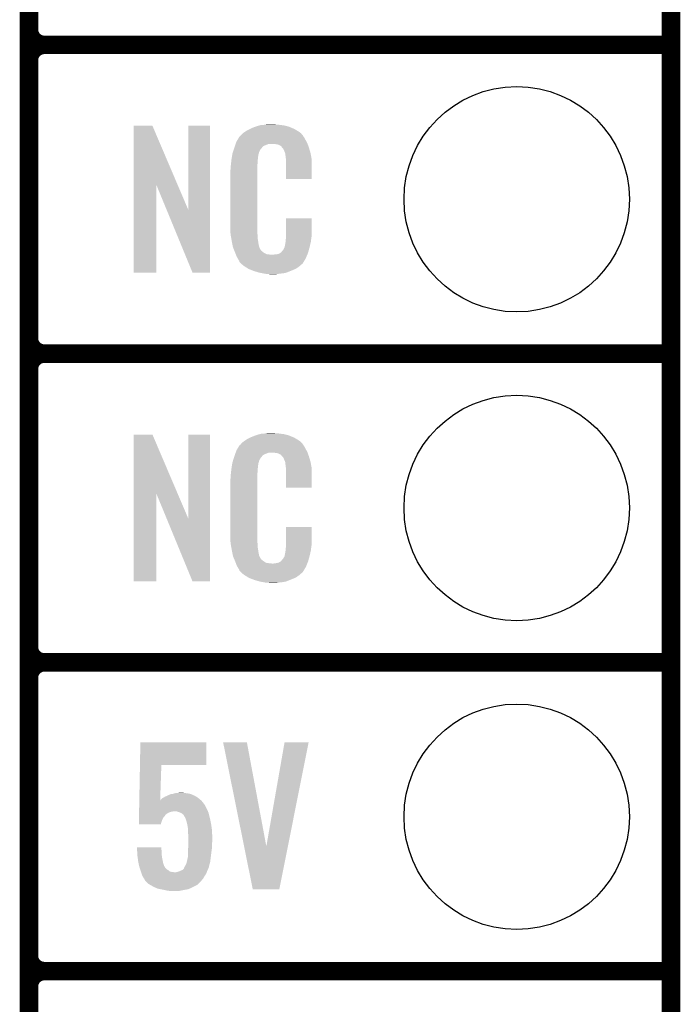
# Model space of a CAD drawing. Extents: x -1.3 to 24.2, y -3.9 to 53.4.
# Tile 10 of 31: x 18.8 to 24.2, y 1 to 9.1. Entities that reach past the tile are written whole.
import ezdxf

# ---------------------------------------------------------------- set-up
doc = ezdxf.new("R2010")
doc.units = 0
doc.layers.get('0').update_dxf_attribs({"linetype": 'CONTINUOUS'})
for name, color, linetype in [('RS485_ISOLATOR_5_CLICK_V100_GKO', 10, 'CONTINUOUS'), ('RS485_ISOLATOR_5_CLICK_V100_GTO', 9, 'CONTINUOUS'), ('RS485_ISOLATOR_5_CLICK_V100_GTS', 11, 'CONTINUOUS')]:
    doc.layers.add(name, color=color, linetype=linetype)

# ---------------------------------------------------------------- blocks, each defined once
blk = doc.blocks.new('ROUND_39')
blk.add_circle((0, 0), 0.9271)

msp = doc.modelspace()

# ---------------------------------------------------------------- linework, layer by layer
at = {"layer": 'RS485_ISOLATOR_5_CLICK_V100_GKO', "const_width": 0.1524}
msp.add_lwpolyline([(24.13, -1.27), (24.13, 51.054)], dxfattribs=at)
at = {"layer": 'RS485_ISOLATOR_5_CLICK_V100_GTO', "const_width": 0.1524}
for points in [[(18.8468, -0.5588), (18.8468, 18.3388)], [(18.8468, 9.017), (18.8468, 11.303)], [(18.9738, 8.89), (24.13, 8.89)], [(18.9738, 8.89), (24.13, 8.89)], [(18.8468, 6.477), (18.8468, 8.763)], [(18.9738, 6.35), (24.13, 6.35)], [(18.9738, 6.35), (24.13, 6.35)], [(18.8468, 3.937), (18.8468, 6.223)], [(18.9738, 3.81), (24.13, 3.81)], [(18.9738, 3.81), (24.13, 3.81)], [(18.8468, 1.397), (18.8468, 3.683)], [(18.9738, 1.27), (24.13, 1.27)], [(18.9738, 1.27), (24.13, 1.27)]]:
    msp.add_lwpolyline(points, dxfattribs=at)
for points in [[(18.8468, 9.017, 0.4142136), (18.9738, 8.89)], [(18.9738, 8.89, 0.4142136), (18.8468, 8.763)], [(18.9738, 8.89, 0.4142136), (18.8468, 8.763)], [(18.8468, 6.477, 0.4142136), (18.9738, 6.35)], [(18.9738, 6.35, 0.4142136), (18.8468, 6.223)], [(18.9738, 6.35, 0.4142136), (18.8468, 6.223)], [(18.8468, 3.937, 0.4142136), (18.9738, 3.81)], [(18.9738, 3.81, 0.4142136), (18.8468, 3.683)], [(18.9738, 3.81, 0.4142136), (18.8468, 3.683)], [(18.8468, 1.397, 0.4142136), (18.9738, 1.27)], [(18.9738, 1.27, 0.4142136), (18.8468, 1.143)], [(18.9738, 1.27, 0.4142136), (18.8468, 1.143)]]:
    msp.add_lwpolyline(points, format="xyb", dxfattribs=at)
at = {"layer": 'RS485_ISOLATOR_5_CLICK_V100_GTO'}
for points in [[(19.707872, 7.736728), (19.70788, 8.224506), (20.070862, 7.736728), (19.862804, 8.224506)], [(19.70788, 8.224506), (19.707882, 8.22452), (19.862804, 8.224506), (19.707882, 8.22452)], [(20.15744, 7.533748), (20.15746, 8.224498), (20.337766, 7.533748), (20.33778, 8.224498)], [(20.15746, 8.224498), (20.157462, 8.22452), (20.33778, 8.224498), (20.157462, 8.22452)], [(20.626618, 8.176262), (20.642582, 8.18642), (21.06676, 8.176262), (21.04983, 8.18642)], [(20.642582, 8.18642), (20.66798, 8.19912), (21.04983, 8.18642), (21.02866, 8.19912)], [(20.66798, 8.19912), (20.67814, 8.2042), (21.02866, 8.19912), (21.016324, 8.2042)], [(20.67814, 8.2042), (20.703538, 8.21436), (21.016324, 8.2042), (20.991652, 8.21436)], [(20.703538, 8.21436), (20.711158, 8.2169), (20.991652, 8.21436), (20.985482, 8.2169)], [(20.711158, 8.2169), (20.7264, 8.22198), (20.985482, 8.2169), (20.966432, 8.22198)], [(20.7264, 8.22198), (20.743334, 8.22706), (20.966432, 8.22198), (20.947382, 8.22706)], [(20.743334, 8.22706), (20.751802, 8.2296), (20.947382, 8.22706), (20.927062, 8.2296)], [(20.751802, 8.2296), (20.78228, 8.23214), (20.927062, 8.2296), (20.90674, 8.23214)], [(20.78228, 8.23214), (20.79752, 8.23468), (20.90674, 8.23214), (20.891502, 8.23468)], [(20.79752, 8.23468), (20.812762, 8.23722), (20.876262, 8.23468), (20.863562, 8.23722)], [(20.55368, 8.092442), (20.562644, 8.10768), (21.130952, 8.092442), (21.12264, 8.10768)], [(20.562644, 8.10768), (20.576094, 8.13054), (21.12264, 8.10768), (21.109942, 8.13054)], [(20.576094, 8.13054), (20.579086, 8.135622), (21.109942, 8.13054), (21.106132, 8.135622)], [(20.579086, 8.135622), (20.584162, 8.138164), (21.106132, 8.135622), (21.104224, 8.138164)], [(20.584162, 8.138164), (20.58619, 8.1407), (21.104224, 8.138164), (21.102322, 8.1407)], [(20.58619, 8.1407), (20.59025, 8.145776), (21.102322, 8.1407), (21.099782, 8.145776)], [(20.59025, 8.145776), (20.59432, 8.150862), (21.099782, 8.145776), (21.095424, 8.150862)], [(20.59432, 8.150862), (20.608834, 8.16356), (21.095424, 8.150862), (21.084542, 8.16356)], [(20.608834, 8.16356), (20.614642, 8.16864), (21.084542, 8.16356), (21.077432, 8.16864)], [(20.614642, 8.16864), (20.626618, 8.176262), (21.077432, 8.16864), (21.06676, 8.176262)], [(20.526272, 8.011158), (20.533492, 8.034018), (20.741638, 8.011158), (20.754338, 8.034018)], [(20.533492, 8.034018), (20.5359, 8.04164), (20.754338, 8.034018), (20.761958, 8.04164)], [(20.5359, 8.04164), (20.536788, 8.04418), (20.761958, 8.04164), (20.764498, 8.04418)], [(20.536788, 8.04418), (20.538564, 8.049256), (20.764498, 8.04418), (20.767038, 8.049256)], [(20.538564, 8.049256), (20.542122, 8.059418), (20.767038, 8.049256), (20.77974, 8.059418)], [(20.542122, 8.059418), (20.547454, 8.074658), (20.77974, 8.059418), (20.817836, 8.074658)], [(20.547454, 8.074658), (20.547456, 8.07466), (20.817836, 8.074658), (20.866098, 8.07466)], [(20.547456, 8.07466), (20.549232, 8.079738), (21.139694, 8.07466), (21.13788, 8.079738)], [(20.549232, 8.079738), (20.55368, 8.092442), (21.13788, 8.079738), (21.130952, 8.092442)], [(20.88388, 8.07212), (20.866098, 8.07466), (21.140602, 8.07212), (21.139694, 8.07466)], [(20.896578, 8.06958), (20.88388, 8.07212), (21.141508, 8.06958), (21.140602, 8.07212)], [(20.921974, 8.056882), (20.896578, 8.06958), (21.146044, 8.056882), (21.141508, 8.06958)], [(20.924518, 8.051804), (20.921974, 8.056882), (21.147856, 8.051804), (21.146044, 8.056882)], [(20.931054, 8.04418), (20.924518, 8.051804), (21.150578, 8.04418), (21.147856, 8.051804)], [(20.939758, 8.034022), (20.931054, 8.04418), (21.153568, 8.034022), (21.150578, 8.04418)], [(20.94992, 8.01116), (20.939758, 8.034022), (21.160292, 8.01116), (21.153568, 8.034022)], [(20.5105, 7.92226), (20.512756, 7.942578), (20.72894, 7.92226), (20.72894, 7.942578)], [(20.512756, 7.942578), (20.51304, 7.94512), (20.72894, 7.942578), (20.729448, 7.94512)], [(20.51304, 7.94512), (20.514642, 7.955278), (20.729448, 7.94512), (20.73148, 7.955278)], [(20.514642, 7.955278), (20.516648, 7.967978), (20.73148, 7.955278), (20.73148, 7.967978)], [(20.516648, 7.967978), (20.518252, 7.978138), (20.73148, 7.967978), (20.73402, 7.978138)], [(20.518252, 7.978138), (20.519054, 7.983218), (20.73402, 7.978138), (20.73402, 7.983218)], [(20.519054, 7.983218), (20.52066, 7.993382), (20.73402, 7.983218), (20.73679, 7.993382)], [(20.52066, 7.993382), (20.526272, 8.011158), (20.73679, 7.993382), (20.741638, 8.011158)], [(20.953984, 8.001002), (20.94992, 8.01116), (21.16328, 8.001002), (21.160292, 8.01116)], [(20.954998, 7.998464), (20.953984, 8.001002), (21.163764, 7.998464), (21.16328, 8.001002)], [(20.955, 7.990842), (20.954998, 7.998464), (21.165216, 7.990842), (21.163764, 7.998464)], [(20.95754, 7.978138), (20.955, 7.990842), (21.167636, 7.978138), (21.165216, 7.990842)], [(20.96008, 7.96036), (20.95754, 7.978138), (21.171022, 7.96036), (21.167636, 7.978138)], [(20.961058, 7.947658), (20.96008, 7.96036), (21.17344, 7.947658), (21.171022, 7.96036)], [(20.96262, 7.92734), (20.961058, 7.947658), (21.173436, 7.92734), (21.17344, 7.947658)], [(20.50288, 7.851142), (20.50542, 7.863842), (20.7264, 7.851142), (20.7264, 7.863842)], [(20.50542, 7.88162), (20.50796, 7.8994), (20.7264, 7.88162), (20.7264, 7.8994)], [(20.50542, 7.863842), (20.50542, 7.88162), (20.7264, 7.863842), (20.7264, 7.88162)], [(20.50796, 7.8994), (20.508242, 7.901938), (20.7264, 7.8994), (20.7264, 7.901938)], [(20.508242, 7.901938), (20.5105, 7.92226), (20.7264, 7.901938), (20.72894, 7.92226)], [(20.96262, 7.787662), (20.96262, 7.92734), (21.173418, 7.787662), (21.173436, 7.92734)], [(20.50288, 7.40156), (20.50288, 7.851142), (20.7264, 7.40156), (20.7264, 7.851142)], [(21.173418, 7.78764), (20.96262, 7.787662), (21.173418, 7.78764), (21.173418, 7.787662)], [(19.70786, 7.015502), (19.707872, 7.736728), (19.895798, 7.015502), (19.89582, 7.736728)], [(19.979456, 7.533748), (19.89582, 7.736728), (20.15744, 7.533748), (20.070862, 7.736728)], [(20.192996, 7.015494), (19.979456, 7.533748), (20.337758, 7.015494), (20.337766, 7.533748)], [(20.96262, 7.32282), (20.96264, 7.462498), (21.17344, 7.32282), (21.17344, 7.462498)], [(20.96264, 7.462498), (20.962642, 7.46252), (21.17344, 7.462498), (20.962642, 7.46252)], [(20.505232, 7.33806), (20.50288, 7.40156), (20.7264, 7.33806), (20.7264, 7.40156)], [(20.50542, 7.332982), (20.505232, 7.33806), (20.727126, 7.332982), (20.7264, 7.33806)], [(20.50763, 7.320278), (20.50542, 7.332982), (20.72894, 7.320278), (20.727126, 7.332982)], [(20.511606, 7.297418), (20.50763, 7.320278), (20.72894, 7.297418), (20.72894, 7.320278)], [(20.51558, 7.27456), (20.511606, 7.297418), (20.73255, 7.27456), (20.72894, 7.297418)], [(20.96008, 7.2898), (20.961984, 7.30504), (21.168866, 7.2898), (21.1709, 7.30504)], [(20.961984, 7.30504), (20.96262, 7.310122), (21.1709, 7.30504), (21.171626, 7.310122)], [(20.96262, 7.310122), (20.96262, 7.32282), (21.171626, 7.310122), (21.17344, 7.32282)], [(20.520662, 7.24916), (20.51558, 7.27456), (20.73656, 7.24916), (20.73255, 7.27456)], [(20.525234, 7.226298), (20.520662, 7.24916), (20.74164, 7.226298), (20.73656, 7.24916)], [(20.52574, 7.223762), (20.525234, 7.226298), (20.74291, 7.223762), (20.74164, 7.226298)], [(20.533062, 7.20598), (20.52574, 7.223762), (20.751802, 7.20598), (20.74291, 7.223762)], [(20.937222, 7.200902), (20.94992, 7.22376), (21.14931, 7.200902), (21.15566, 7.22376)], [(20.94992, 7.22376), (20.949922, 7.223762), (21.15566, 7.22376), (21.15566, 7.223762)], [(20.949922, 7.223762), (20.955, 7.249162), (21.15566, 7.223762), (21.161636, 7.249162)], [(20.955, 7.249162), (20.955002, 7.251704), (21.161636, 7.249162), (21.162234, 7.251704)], [(20.955002, 7.251704), (20.95754, 7.256784), (21.162234, 7.251704), (21.163428, 7.256784)], [(20.95754, 7.264402), (20.958048, 7.266942), (21.165222, 7.264402), (21.16582, 7.266942)], [(20.95754, 7.256784), (20.95754, 7.264402), (21.163428, 7.256784), (21.165222, 7.264402)], [(20.958048, 7.266942), (20.96008, 7.277102), (21.16582, 7.266942), (21.167174, 7.277102)], [(20.96008, 7.277102), (20.96008, 7.2898), (21.167174, 7.277102), (21.168866, 7.2898)], [(20.53411, 7.203436), (20.533062, 7.20598), (20.754342, 7.203436), (20.751802, 7.20598)], [(20.5362, 7.19836), (20.53411, 7.203436), (20.756884, 7.19836), (20.754342, 7.203436)], [(20.538292, 7.193278), (20.5362, 7.19836), (20.764502, 7.193278), (20.756884, 7.19836)], [(20.54143, 7.18566), (20.538292, 7.193278), (20.77212, 7.18566), (20.764502, 7.193278)], [(20.54352, 7.18058), (20.54143, 7.18566), (20.779742, 7.18058), (20.77212, 7.18566)], [(20.545474, 7.1755), (20.54352, 7.18058), (20.787362, 7.1755), (20.779742, 7.18058)], [(20.548406, 7.16788), (20.545474, 7.1755), (20.802604, 7.16788), (20.787362, 7.1755)], [(20.55036, 7.1628), (20.548406, 7.16788), (20.848322, 7.1628), (20.802604, 7.16788)], [(20.55622, 7.14756), (20.55036, 7.1628), (21.130408, 7.14756), (21.136684, 7.1628)], [(20.563278, 7.13486), (20.55622, 7.14756), (21.12518, 7.13486), (21.130408, 7.14756)], [(20.568922, 7.124698), (20.563278, 7.13486), (21.119082, 7.124698), (21.12518, 7.13486)], [(20.848322, 7.1628), (20.858482, 7.162802), (21.136684, 7.1628), (21.136686, 7.162802)], [(20.858482, 7.162802), (20.866104, 7.16534), (21.136686, 7.162802), (21.13773, 7.16534)], [(20.876262, 7.16534), (20.901662, 7.17042), (21.13773, 7.16534), (21.139822, 7.17042)], [(20.901662, 7.17042), (20.914356, 7.178038), (21.139822, 7.17042), (21.14296, 7.178038)], [(20.914356, 7.178038), (20.91436, 7.17804), (21.14296, 7.178038), (21.14296, 7.17804)], [(20.91436, 7.17804), (20.924522, 7.185666), (21.14296, 7.17804), (21.145078, 7.185666)], [(20.924522, 7.185666), (20.927062, 7.19074), (21.145078, 7.185666), (21.146488, 7.19074)], [(20.927062, 7.19074), (20.937222, 7.200902), (21.146488, 7.19074), (21.14931, 7.200902)], [(20.579076, 7.109466), (20.568922, 7.124698), (21.109942, 7.109466), (21.119082, 7.124698)], [(20.57908, 7.104386), (20.579076, 7.109466), (21.106894, 7.104386), (21.109942, 7.109466)], [(20.586704, 7.09676), (20.57908, 7.104386), (21.10232, 7.09676), (21.106894, 7.104386)], [(20.591784, 7.091678), (20.586704, 7.09676), (21.099776, 7.091678), (21.10232, 7.09676)], [(20.59686, 7.086598), (20.591784, 7.091678), (21.093426, 7.086598), (21.099776, 7.091678)], [(20.602786, 7.08152), (20.59686, 7.086598), (21.08708, 7.08152), (21.093426, 7.086598)], [(20.614638, 7.07136), (20.602786, 7.08152), (21.075228, 7.07136), (21.08708, 7.08152)], [(20.622768, 7.06628), (20.614638, 7.07136), (21.069302, 7.06628), (21.075228, 7.07136)], [(20.65122, 7.0485), (20.622768, 7.06628), (21.0439, 7.0485), (21.069302, 7.06628)], [(20.65528, 7.045962), (20.65122, 7.0485), (21.037978, 7.045962), (21.0439, 7.0485)], [(19.895798, 7.01548), (19.70786, 7.015502), (19.895798, 7.01548), (19.895798, 7.015502)], [(20.337758, 7.01548), (20.192996, 7.015494), (20.337758, 7.01548), (20.337758, 7.015494)], [(20.687936, 7.03326), (20.65528, 7.045962), (21.00834, 7.03326), (21.037978, 7.045962)], [(20.701, 7.028178), (20.687936, 7.03326), (20.99527, 7.028178), (21.00834, 7.03326)], [(20.744178, 7.01548), (20.701, 7.028178), (20.962618, 7.01548), (20.99527, 7.028178)], [(20.771274, 7.0104), (20.744178, 7.01548), (20.939758, 7.0104), (20.962618, 7.01548)], [(20.78482, 7.00786), (20.771274, 7.0104), (20.91182, 7.00786), (20.939758, 7.0104)], [(20.800058, 7.00532), (20.78482, 7.00786), (20.896578, 7.00532), (20.91182, 7.00786)], [(20.827998, 7.00278), (20.817838, 7.00532), (20.881338, 7.00278), (20.896578, 7.00532)], [(19.707872, 5.196728), (19.70788, 5.684506), (20.070862, 5.196728), (19.862804, 5.684506)], [(19.70788, 5.684506), (19.707882, 5.68452), (19.862804, 5.684506), (19.707882, 5.68452)], [(20.15744, 4.993748), (20.15746, 5.684498), (20.337766, 4.993748), (20.33778, 5.684498)], [(20.15746, 5.684498), (20.157462, 5.68452), (20.33778, 5.684498), (20.157462, 5.68452)], [(20.67814, 5.6642), (20.703538, 5.67436), (21.016324, 5.6642), (20.991652, 5.67436)], [(20.703538, 5.67436), (20.711158, 5.6769), (20.991652, 5.67436), (20.985482, 5.6769)], [(20.711158, 5.6769), (20.7264, 5.68198), (20.985482, 5.6769), (20.966432, 5.68198)], [(20.7264, 5.68198), (20.743334, 5.68706), (20.966432, 5.68198), (20.947382, 5.68706)], [(20.743334, 5.68706), (20.751802, 5.6896), (20.947382, 5.68706), (20.927062, 5.6896)], [(20.751802, 5.6896), (20.78228, 5.69214), (20.927062, 5.6896), (20.90674, 5.69214)], [(20.78228, 5.69214), (20.79752, 5.69468), (20.90674, 5.69214), (20.891502, 5.69468)], [(20.79752, 5.69468), (20.812762, 5.69722), (20.876262, 5.69468), (20.863562, 5.69722)], [(20.562644, 5.56768), (20.576094, 5.59054), (21.12264, 5.56768), (21.109942, 5.59054)], [(20.576094, 5.59054), (20.579086, 5.595622), (21.109942, 5.59054), (21.106132, 5.595622)], [(20.579086, 5.595622), (20.584162, 5.598164), (21.106132, 5.595622), (21.104224, 5.598164)], [(20.584162, 5.598164), (20.58619, 5.6007), (21.104224, 5.598164), (21.102322, 5.6007)], [(20.58619, 5.6007), (20.59025, 5.605776), (21.102322, 5.6007), (21.099782, 5.605776)], [(20.59025, 5.605776), (20.59432, 5.610862), (21.099782, 5.605776), (21.095424, 5.610862)], [(20.59432, 5.610862), (20.608834, 5.62356), (21.095424, 5.610862), (21.084542, 5.62356)], [(20.608834, 5.62356), (20.614642, 5.62864), (21.084542, 5.62356), (21.077432, 5.62864)], [(20.614642, 5.62864), (20.626618, 5.636262), (21.077432, 5.62864), (21.06676, 5.636262)], [(20.626618, 5.636262), (20.642582, 5.64642), (21.06676, 5.636262), (21.04983, 5.64642)], [(20.642582, 5.64642), (20.66798, 5.65912), (21.04983, 5.64642), (21.02866, 5.65912)], [(20.66798, 5.65912), (20.67814, 5.6642), (21.02866, 5.65912), (21.016324, 5.6642)], [(20.536788, 5.50418), (20.538564, 5.509256), (20.764498, 5.50418), (20.767038, 5.509256)], [(20.538564, 5.509256), (20.542122, 5.519418), (20.767038, 5.509256), (20.77974, 5.519418)], [(20.542122, 5.519418), (20.547454, 5.534658), (20.77974, 5.519418), (20.817836, 5.534658)], [(20.547454, 5.534658), (20.547456, 5.53466), (20.817836, 5.534658), (20.866098, 5.53466)], [(20.547456, 5.53466), (20.549232, 5.539738), (21.139694, 5.53466), (21.13788, 5.539738)], [(20.549232, 5.539738), (20.55368, 5.552442), (21.13788, 5.539738), (21.130952, 5.552442)], [(20.55368, 5.552442), (20.562644, 5.56768), (21.130952, 5.552442), (21.12264, 5.56768)], [(20.88388, 5.53212), (20.866098, 5.53466), (21.140602, 5.53212), (21.139694, 5.53466)], [(20.896578, 5.52958), (20.88388, 5.53212), (21.141508, 5.52958), (21.140602, 5.53212)], [(20.921974, 5.516882), (20.896578, 5.52958), (21.146044, 5.516882), (21.141508, 5.52958)], [(20.924518, 5.511804), (20.921974, 5.516882), (21.147856, 5.511804), (21.146044, 5.516882)], [(20.931054, 5.50418), (20.924518, 5.511804), (21.150578, 5.50418), (21.147856, 5.511804)], [(20.514642, 5.415278), (20.516648, 5.427978), (20.73148, 5.415278), (20.73148, 5.427978)], [(20.516648, 5.427978), (20.518252, 5.438138), (20.73148, 5.427978), (20.73402, 5.438138)], [(20.518252, 5.438138), (20.519054, 5.443218), (20.73402, 5.438138), (20.73402, 5.443218)], [(20.519054, 5.443218), (20.52066, 5.453382), (20.73402, 5.443218), (20.73679, 5.453382)], [(20.52066, 5.453382), (20.526272, 5.471158), (20.73679, 5.453382), (20.741638, 5.471158)], [(20.526272, 5.471158), (20.533492, 5.494018), (20.741638, 5.471158), (20.754338, 5.494018)], [(20.533492, 5.494018), (20.5359, 5.50164), (20.754338, 5.494018), (20.761958, 5.50164)], [(20.5359, 5.50164), (20.536788, 5.50418), (20.761958, 5.50164), (20.764498, 5.50418)], [(20.939758, 5.494022), (20.931054, 5.50418), (21.153568, 5.494022), (21.150578, 5.50418)], [(20.94992, 5.47116), (20.939758, 5.494022), (21.160292, 5.47116), (21.153568, 5.494022)], [(20.953984, 5.461002), (20.94992, 5.47116), (21.16328, 5.461002), (21.160292, 5.47116)], [(20.954998, 5.458464), (20.953984, 5.461002), (21.163764, 5.458464), (21.16328, 5.461002)], [(20.955, 5.450842), (20.954998, 5.458464), (21.165216, 5.450842), (21.163764, 5.458464)], [(20.95754, 5.438138), (20.955, 5.450842), (21.167636, 5.438138), (21.165216, 5.450842)], [(20.96008, 5.42036), (20.95754, 5.438138), (21.171022, 5.42036), (21.167636, 5.438138)], [(20.50542, 5.34162), (20.50796, 5.3594), (20.7264, 5.34162), (20.7264, 5.3594)], [(20.50796, 5.3594), (20.508242, 5.361938), (20.7264, 5.3594), (20.7264, 5.361938)], [(20.508242, 5.361938), (20.5105, 5.38226), (20.7264, 5.361938), (20.72894, 5.38226)], [(20.5105, 5.38226), (20.512756, 5.402578), (20.72894, 5.38226), (20.72894, 5.402578)], [(20.512756, 5.402578), (20.51304, 5.40512), (20.72894, 5.402578), (20.729448, 5.40512)], [(20.51304, 5.40512), (20.514642, 5.415278), (20.729448, 5.40512), (20.73148, 5.415278)], [(20.961058, 5.407658), (20.96008, 5.42036), (21.17344, 5.407658), (21.171022, 5.42036)], [(20.96262, 5.38734), (20.961058, 5.407658), (21.173436, 5.38734), (21.17344, 5.407658)], [(20.96262, 5.247662), (20.96262, 5.38734), (21.173418, 5.247662), (21.173436, 5.38734)], [(20.50288, 5.311142), (20.50542, 5.323842), (20.7264, 5.311142), (20.7264, 5.323842)], [(20.50288, 4.86156), (20.50288, 5.311142), (20.7264, 4.86156), (20.7264, 5.311142)], [(20.50542, 5.323842), (20.50542, 5.34162), (20.7264, 5.323842), (20.7264, 5.34162)], [(19.70786, 4.475502), (19.707872, 5.196728), (19.895798, 4.475502), (19.89582, 5.196728)], [(19.979456, 4.993748), (19.89582, 5.196728), (20.15744, 4.993748), (20.070862, 5.196728)], [(21.173418, 5.24764), (20.96262, 5.247662), (21.173418, 5.24764), (21.173418, 5.247662)], [(20.192996, 4.475494), (19.979456, 4.993748), (20.337758, 4.475494), (20.337766, 4.993748)], [(20.505232, 4.79806), (20.50288, 4.86156), (20.7264, 4.79806), (20.7264, 4.86156)], [(20.96262, 4.78282), (20.96264, 4.922498), (21.17344, 4.78282), (21.17344, 4.922498)], [(20.96264, 4.922498), (20.962642, 4.92252), (21.17344, 4.922498), (20.962642, 4.92252)], [(20.50542, 4.792982), (20.505232, 4.79806), (20.727126, 4.792982), (20.7264, 4.79806)], [(20.50763, 4.780278), (20.50542, 4.792982), (20.72894, 4.780278), (20.727126, 4.792982)], [(20.511606, 4.757418), (20.50763, 4.780278), (20.72894, 4.757418), (20.72894, 4.780278)], [(20.96262, 4.770122), (20.96262, 4.78282), (21.171626, 4.770122), (21.17344, 4.78282)], [(20.51558, 4.73456), (20.511606, 4.757418), (20.73255, 4.73456), (20.72894, 4.757418)], [(20.520662, 4.70916), (20.51558, 4.73456), (20.73656, 4.70916), (20.73255, 4.73456)], [(20.525234, 4.686298), (20.520662, 4.70916), (20.74164, 4.686298), (20.73656, 4.70916)], [(20.949922, 4.683762), (20.955, 4.709162), (21.15566, 4.683762), (21.161636, 4.709162)], [(20.955, 4.709162), (20.955002, 4.711704), (21.161636, 4.709162), (21.162234, 4.711704)], [(20.955002, 4.711704), (20.95754, 4.716784), (21.162234, 4.711704), (21.163428, 4.716784)], [(20.95754, 4.724402), (20.958048, 4.726942), (21.165222, 4.724402), (21.16582, 4.726942)], [(20.95754, 4.716784), (20.95754, 4.724402), (21.163428, 4.716784), (21.165222, 4.724402)], [(20.958048, 4.726942), (20.96008, 4.737102), (21.16582, 4.726942), (21.167174, 4.737102)], [(20.96008, 4.7498), (20.961984, 4.76504), (21.168866, 4.7498), (21.1709, 4.76504)], [(20.96008, 4.737102), (20.96008, 4.7498), (21.167174, 4.737102), (21.168866, 4.7498)], [(20.961984, 4.76504), (20.96262, 4.770122), (21.1709, 4.76504), (21.171626, 4.770122)], [(20.52574, 4.683762), (20.525234, 4.686298), (20.74291, 4.683762), (20.74164, 4.686298)], [(20.533062, 4.66598), (20.52574, 4.683762), (20.751802, 4.66598), (20.74291, 4.683762)], [(20.53411, 4.663436), (20.533062, 4.66598), (20.754342, 4.663436), (20.751802, 4.66598)], [(20.5362, 4.65836), (20.53411, 4.663436), (20.756884, 4.65836), (20.754342, 4.663436)], [(20.538292, 4.653278), (20.5362, 4.65836), (20.764502, 4.653278), (20.756884, 4.65836)], [(20.54143, 4.64566), (20.538292, 4.653278), (20.77212, 4.64566), (20.764502, 4.653278)], [(20.54352, 4.64058), (20.54143, 4.64566), (20.779742, 4.64058), (20.77212, 4.64566)], [(20.545474, 4.6355), (20.54352, 4.64058), (20.787362, 4.6355), (20.779742, 4.64058)], [(20.548406, 4.62788), (20.545474, 4.6355), (20.802604, 4.62788), (20.787362, 4.6355)], [(20.55036, 4.6228), (20.548406, 4.62788), (20.848322, 4.6228), (20.802604, 4.62788)], [(20.55622, 4.60756), (20.55036, 4.6228), (21.130408, 4.60756), (21.136684, 4.6228)], [(20.848322, 4.6228), (20.858482, 4.622802), (21.136684, 4.6228), (21.136686, 4.622802)], [(20.858482, 4.622802), (20.866104, 4.62534), (21.136686, 4.622802), (21.13773, 4.62534)], [(20.876262, 4.62534), (20.901662, 4.63042), (21.13773, 4.62534), (21.139822, 4.63042)], [(20.901662, 4.63042), (20.914356, 4.638038), (21.139822, 4.63042), (21.14296, 4.638038)], [(20.914356, 4.638038), (20.91436, 4.63804), (21.14296, 4.638038), (21.14296, 4.63804)], [(20.91436, 4.63804), (20.924522, 4.645666), (21.14296, 4.63804), (21.145078, 4.645666)], [(20.924522, 4.645666), (20.927062, 4.65074), (21.145078, 4.645666), (21.146488, 4.65074)], [(20.927062, 4.65074), (20.937222, 4.660902), (21.146488, 4.65074), (21.14931, 4.660902)], [(20.937222, 4.660902), (20.94992, 4.68376), (21.14931, 4.660902), (21.15566, 4.68376)], [(20.94992, 4.68376), (20.949922, 4.683762), (21.15566, 4.68376), (21.15566, 4.683762)], [(20.563278, 4.59486), (20.55622, 4.60756), (21.12518, 4.59486), (21.130408, 4.60756)], [(20.568922, 4.584698), (20.563278, 4.59486), (21.119082, 4.584698), (21.12518, 4.59486)], [(20.579076, 4.569466), (20.568922, 4.584698), (21.109942, 4.569466), (21.119082, 4.584698)], [(20.57908, 4.564386), (20.579076, 4.569466), (21.106894, 4.564386), (21.109942, 4.569466)], [(20.586704, 4.55676), (20.57908, 4.564386), (21.10232, 4.55676), (21.106894, 4.564386)], [(20.591784, 4.551678), (20.586704, 4.55676), (21.099776, 4.551678), (21.10232, 4.55676)], [(20.59686, 4.546598), (20.591784, 4.551678), (21.093426, 4.546598), (21.099776, 4.551678)], [(20.602786, 4.54152), (20.59686, 4.546598), (21.08708, 4.54152), (21.093426, 4.546598)], [(20.614638, 4.53136), (20.602786, 4.54152), (21.075228, 4.53136), (21.08708, 4.54152)], [(19.895798, 4.47548), (19.70786, 4.475502), (19.895798, 4.47548), (19.895798, 4.475502)], [(20.337758, 4.47548), (20.192996, 4.475494), (20.337758, 4.47548), (20.337758, 4.475494)], [(20.622768, 4.52628), (20.614638, 4.53136), (21.069302, 4.52628), (21.075228, 4.53136)], [(20.65122, 4.5085), (20.622768, 4.52628), (21.0439, 4.5085), (21.069302, 4.52628)], [(20.65528, 4.505962), (20.65122, 4.5085), (21.037978, 4.505962), (21.0439, 4.5085)], [(20.687936, 4.49326), (20.65528, 4.505962), (21.00834, 4.49326), (21.037978, 4.505962)], [(20.701, 4.488178), (20.687936, 4.49326), (20.99527, 4.488178), (21.00834, 4.49326)], [(20.744178, 4.47548), (20.701, 4.488178), (20.962618, 4.47548), (20.99527, 4.488178)], [(20.771274, 4.4704), (20.744178, 4.47548), (20.939758, 4.4704), (20.962618, 4.47548)], [(20.78482, 4.46786), (20.771274, 4.4704), (20.91182, 4.46786), (20.939758, 4.4704)], [(20.800058, 4.46532), (20.78482, 4.46786), (20.896578, 4.46532), (20.91182, 4.46786)], [(20.827998, 4.46278), (20.817838, 4.46532), (20.881338, 4.46278), (20.896578, 4.46532)], [(19.76027, 2.96672), (19.76376, 3.152118), (20.307278, 2.96672), (20.3073, 3.152118)], [(19.76376, 3.152118), (19.763762, 3.15214), (20.3073, 3.152118), (19.763762, 3.15214)], [(20.444488, 3.152122), (20.444484, 3.152138), (20.640044, 3.152122), (20.444484, 3.152138)], [(20.617078, 2.29628), (20.444488, 3.152122), (20.800082, 2.29628), (20.640044, 3.152122)], [(20.800082, 2.29628), (20.949932, 3.152114), (20.977214, 2.29628), (21.148036, 3.152114)], [(20.949932, 3.152114), (20.949938, 3.15214), (21.148036, 3.152114), (20.949938, 3.15214)], [(19.75477, 2.67466), (19.76027, 2.966698), (19.92634, 2.67466), (19.93646, 2.966698)], [(19.76027, 2.966698), (19.76027, 2.96672), (19.93646, 2.966698), (20.307278, 2.96672)], [(19.754722, 2.672078), (19.75477, 2.67466), (20.266662, 2.672078), (20.263564, 2.67466)], [(19.92634, 2.67466), (19.944082, 2.692402), (20.263564, 2.67466), (20.242274, 2.692402)], [(19.944082, 2.692402), (19.953222, 2.69748), (20.242274, 2.692402), (20.23618, 2.69748)], [(19.953222, 2.69748), (19.96694, 2.7051), (20.23618, 2.69748), (20.223118, 2.7051)], [(19.96694, 2.7051), (19.988954, 2.71526), (20.223118, 2.7051), (20.205702, 2.71526)], [(19.988954, 2.71526), (19.999962, 2.72034), (20.205702, 2.71526), (20.19351, 2.72034)], [(19.999962, 2.72034), (20.00758, 2.72288), (20.19351, 2.72034), (20.187412, 2.72288)], [(20.00758, 2.72288), (20.017738, 2.727958), (20.187412, 2.72288), (20.175222, 2.727958)], [(20.017738, 2.727958), (20.017744, 2.72796), (20.175222, 2.727958), (20.175212, 2.72796)], [(20.017744, 2.72796), (20.030442, 2.727962), (20.175212, 2.72796), (20.175202, 2.727962)], [(20.030442, 2.727962), (20.04568, 2.73304), (20.175202, 2.727962), (20.14728, 2.73304)], [(20.04568, 2.73304), (20.06092, 2.73558), (20.14728, 2.73304), (20.124422, 2.73558)], [(20.06092, 2.73558), (20.101558, 2.73812), (20.124422, 2.73558), (20.114262, 2.73812)], [(19.753096, 2.58572), (19.753382, 2.60096), (20.31873, 2.58572), (20.31238, 2.60096)], [(19.753382, 2.60096), (19.753764, 2.62128), (20.31238, 2.60096), (20.30222, 2.62128)], [(19.753764, 2.62128), (19.754004, 2.633982), (20.30222, 2.62128), (20.2946, 2.633982)], [(19.754004, 2.633982), (19.7541, 2.639058), (20.2946, 2.633982), (20.29206, 2.639058)], [(19.7541, 2.639058), (19.754722, 2.672078), (20.29206, 2.639058), (20.266662, 2.672078)], [(19.75166, 2.509518), (19.752138, 2.534916), (19.941538, 2.509518), (19.954238, 2.534916)], [(19.752138, 2.534916), (19.752282, 2.542538), (19.954238, 2.534916), (19.961858, 2.542538)], [(19.752282, 2.542538), (19.752426, 2.55016), (19.961858, 2.542538), (19.96694, 2.55016)], [(19.752426, 2.55016), (19.752474, 2.552694), (19.96694, 2.55016), (19.969474, 2.552694)], [(19.752474, 2.552694), (19.752522, 2.555232), (19.969474, 2.552694), (19.96948, 2.555232)], [(19.752522, 2.555232), (19.752712, 2.5654), (19.96948, 2.555232), (19.98218, 2.5654)], [(19.752712, 2.5654), (19.752856, 2.57302), (19.98218, 2.5654), (19.994878, 2.57302)], [(19.752856, 2.57302), (19.753, 2.580638), (19.994878, 2.57302), (20.01774, 2.580638)], [(19.753, 2.580638), (19.753048, 2.58318), (20.01774, 2.580638), (20.030438, 2.58318)], [(19.753048, 2.58318), (19.753096, 2.585718), (20.030438, 2.58318), (20.035516, 2.585718)], [(19.753096, 2.585718), (19.753096, 2.58572), (20.035516, 2.585718), (20.043138, 2.58572)], [(20.065998, 2.58318), (20.043138, 2.58572), (20.319788, 2.58318), (20.31873, 2.58572)], [(20.088858, 2.57556), (20.065998, 2.58318), (20.322964, 2.57556), (20.319788, 2.58318)], [(20.099026, 2.570478), (20.088858, 2.57556), (20.32508, 2.570478), (20.322964, 2.57556)], [(20.104098, 2.567942), (20.099026, 2.570478), (20.325716, 2.567942), (20.32508, 2.570478)], [(20.116796, 2.557782), (20.104098, 2.567942), (20.328256, 2.557782), (20.325716, 2.567942)], [(20.12442, 2.545078), (20.116796, 2.557782), (20.331432, 2.545078), (20.328256, 2.557782)], [(20.134576, 2.529846), (20.12442, 2.545078), (20.33524, 2.529846), (20.331432, 2.545078)], [(20.134578, 2.52984), (20.134576, 2.529846), (20.33524, 2.52984), (20.33524, 2.529846)], [(20.13458, 2.527304), (20.134578, 2.52984), (20.335774, 2.527304), (20.33524, 2.52984)], [(20.1422, 2.50444), (20.13458, 2.527304), (20.340588, 2.50444), (20.335774, 2.527304)], [(19.75104, 2.476522), (19.75166, 2.509518), (19.93137, 2.476522), (19.941538, 2.509518)], [(19.931364, 2.4765), (19.75104, 2.476522), (19.931364, 2.4765), (19.93137, 2.476522)], [(20.148436, 2.48158), (20.1422, 2.50444), (20.3454, 2.48158), (20.340588, 2.50444)], [(20.14982, 2.476502), (20.148436, 2.48158), (20.346126, 2.476502), (20.3454, 2.48158)], [(20.1549, 2.446022), (20.14982, 2.476502), (20.35048, 2.446022), (20.346126, 2.476502)], [(20.1549, 2.428238), (20.1549, 2.446022), (20.35302, 2.428238), (20.35048, 2.446022)], [(20.1549, 2.418078), (20.1549, 2.428238), (20.353428, 2.418078), (20.35302, 2.428238)], [(20.15744, 2.39014), (20.1549, 2.418078), (20.354544, 2.39014), (20.353428, 2.418078)], [(20.15744, 2.36474), (20.15744, 2.39014), (20.35556, 2.36474), (20.354544, 2.39014)], [(20.15744, 2.34188), (20.15744, 2.36474), (20.35556, 2.34188), (20.35556, 2.36474)], [(19.735822, 2.288518), (19.73582, 2.288538), (19.93646, 2.288518), (19.73582, 2.288538)], [(19.73645, 2.2733), (19.735822, 2.288518), (19.93646, 2.2733), (19.93646, 2.288518)], [(19.737186, 2.255518), (19.73645, 2.2733), (19.939, 2.255518), (19.93646, 2.2733)], [(20.1549, 2.2606), (20.156978, 2.28346), (20.349754, 2.2606), (20.35302, 2.28346)], [(20.156978, 2.28346), (20.15744, 2.288538), (20.35302, 2.28346), (20.35302, 2.288538)], [(20.15744, 2.316482), (20.15744, 2.34188), (20.35302, 2.316482), (20.35556, 2.34188)], [(20.15744, 2.288538), (20.15744, 2.316482), (20.35302, 2.288538), (20.35302, 2.316482)], [(20.688296, 1.943118), (20.617078, 2.29628), (20.906724, 1.943118), (20.977214, 2.29628)], [(19.738236, 2.23012), (19.737186, 2.255518), (19.939, 2.23012), (19.939, 2.255518)], [(19.73834, 2.22758), (19.738236, 2.23012), (19.939284, 2.22758), (19.939, 2.23012)], [(19.740992, 2.207262), (19.73834, 2.22758), (19.94154, 2.207262), (19.939284, 2.22758)], [(19.74596, 2.16916), (19.740992, 2.207262), (19.949162, 2.16916), (19.94154, 2.207262)], [(20.145282, 2.166618), (20.15236, 2.199642), (20.33778, 2.166618), (20.341906, 2.199642)], [(20.15236, 2.199642), (20.152362, 2.202182), (20.341906, 2.199642), (20.342224, 2.202182)], [(20.152362, 2.202182), (20.1549, 2.209804), (20.342224, 2.202182), (20.343178, 2.209804)], [(20.1549, 2.2479), (20.1549, 2.2606), (20.34794, 2.2479), (20.349754, 2.2606)], [(20.1549, 2.209804), (20.1549, 2.2479), (20.343178, 2.209804), (20.34794, 2.2479)], [(19.748784, 2.15646), (19.74596, 2.16916), (19.951702, 2.15646), (19.949162, 2.16916)], [(19.753864, 2.1336), (19.748784, 2.15646), (19.959336, 2.1336), (19.951702, 2.15646)], [(19.753866, 2.133586), (19.753864, 2.1336), (19.961866, 2.133586), (19.959336, 2.1336)], [(19.75612, 2.123442), (19.753866, 2.133586), (19.96694, 2.123442), (19.961866, 2.133586)], [(19.757814, 2.11836), (19.75612, 2.123442), (19.969482, 2.11836), (19.96694, 2.123442)], [(19.761202, 2.108198), (19.757814, 2.11836), (19.979642, 2.108198), (19.969482, 2.11836)], [(19.763742, 2.10058), (19.761202, 2.108198), (19.99234, 2.10058), (19.979642, 2.108198)], [(20.11172, 2.103124), (20.121874, 2.11328), (20.317462, 2.103124), (20.32254, 2.11328)], [(20.121874, 2.11328), (20.12188, 2.113286), (20.32254, 2.11328), (20.322542, 2.113286)], [(20.12188, 2.113286), (20.121882, 2.115824), (20.322542, 2.113286), (20.323556, 2.115824)], [(20.121882, 2.115824), (20.12442, 2.120902), (20.323556, 2.115824), (20.325588, 2.120902)], [(20.12442, 2.120902), (20.126112, 2.125976), (20.325588, 2.120902), (20.327618, 2.125976)], [(20.126112, 2.125976), (20.126962, 2.128524), (20.327618, 2.125976), (20.327618, 2.128524)], [(20.126962, 2.128524), (20.12865, 2.131058), (20.327618, 2.128524), (20.32762, 2.131058)], [(20.12865, 2.131058), (20.13204, 2.136138), (20.32762, 2.131058), (20.32907, 2.136138)], [(20.13204, 2.136138), (20.13966, 2.14884), (20.32907, 2.136138), (20.3327, 2.14884)], [(20.13966, 2.14884), (20.14474, 2.164082), (20.3327, 2.14884), (20.337054, 2.164082)], [(20.14474, 2.164082), (20.145282, 2.166618), (20.337054, 2.164082), (20.33778, 2.166618)], [(19.767128, 2.090418), (19.763742, 2.10058), (20.005044, 2.090418), (19.99234, 2.10058)], [(19.768822, 2.08534), (19.767128, 2.090418), (20.025362, 2.08534), (20.005044, 2.090418)], [(19.769668, 2.0828), (19.768822, 2.08534), (20.048222, 2.0828), (20.025362, 2.08534)], [(19.77221, 2.075176), (19.769668, 2.0828), (20.307298, 2.075176), (20.309838, 2.0828)], [(19.77898, 2.05486), (19.77221, 2.075176), (20.293754, 2.05486), (20.307298, 2.075176)], [(19.780568, 2.052322), (19.77898, 2.05486), (20.292062, 2.052322), (20.293754, 2.05486)], [(19.79168, 2.03454), (19.780568, 2.052322), (20.28218, 2.03454), (20.292062, 2.052322)], [(19.794728, 2.02946), (19.79168, 2.03454), (20.279358, 2.02946), (20.28218, 2.03454)], [(19.7993, 2.021838), (19.794728, 2.02946), (20.272498, 2.021838), (20.279358, 2.02946)], [(20.048222, 2.0828), (20.055842, 2.082802), (20.309838, 2.0828), (20.30984, 2.082802)], [(20.055842, 2.082802), (20.063462, 2.08534), (20.30984, 2.082802), (20.310686, 2.08534)], [(20.063462, 2.08534), (20.076162, 2.087882), (20.310686, 2.08534), (20.311534, 2.087882)], [(20.076162, 2.087882), (20.099014, 2.098038), (20.311534, 2.087882), (20.31492, 2.098038)], [(20.099014, 2.098038), (20.09902, 2.09804), (20.31492, 2.098038), (20.31492, 2.09804)], [(20.09902, 2.09804), (20.11172, 2.103124), (20.31492, 2.09804), (20.317462, 2.103124)], [(19.801838, 2.016764), (19.7993, 2.021838), (20.267932, 2.016764), (20.272498, 2.021838)], [(19.812424, 2.00406), (19.801838, 2.016764), (20.2565, 2.00406), (20.267932, 2.016764)], [(19.814538, 2.001522), (19.812424, 2.00406), (20.25396, 2.001522), (20.2565, 2.00406)], [(19.83232, 1.98628), (19.814538, 2.001522), (20.238718, 1.98628), (20.25396, 2.001522)], [(19.84566, 1.978658), (19.83232, 1.98628), (20.231096, 1.978658), (20.238718, 1.98628)], [(19.867882, 1.96596), (19.84566, 1.978658), (20.2057, 1.96596), (20.231096, 1.978658)], [(19.889654, 1.9558), (19.867882, 1.96596), (20.18538, 1.9558), (20.2057, 1.96596)], [(19.905978, 1.948182), (19.889654, 1.9558), (20.167094, 1.948182), (20.18538, 1.9558)], [(19.933078, 1.9431), (19.905978, 1.948182), (20.154898, 1.9431), (20.167094, 1.948182)], [(19.94662, 1.94056), (19.933078, 1.9431), (20.139658, 1.94056), (20.154898, 1.9431)], [(19.958474, 1.93802), (19.94662, 1.94056), (20.12442, 1.93802), (20.139658, 1.94056)], [(19.982182, 1.93294), (19.958474, 1.93802), (20.09902, 1.93294), (20.12442, 1.93802)], [(19.99996, 1.9304), (19.982182, 1.93294), (20.08632, 1.9304), (20.09902, 1.93294)], [(20.025358, 1.92786), (20.012658, 1.9304), (20.040602, 1.92786), (20.08632, 1.9304)], [(20.906722, 1.9431), (20.688296, 1.943118), (20.906722, 1.9431), (20.906724, 1.943118)]]:
    msp.add_solid(points, dxfattribs=at)

# ---------------------------------------------------------------- block references
at = {"layer": 'RS485_ISOLATOR_5_CLICK_V100_GTS'}
for p in [(22.86, 7.62), (22.86, 5.08), (22.86, 2.54)]:
    msp.add_blockref('ROUND_39', p, dxfattribs=at)

doc.saveas('drawing.dxf')
